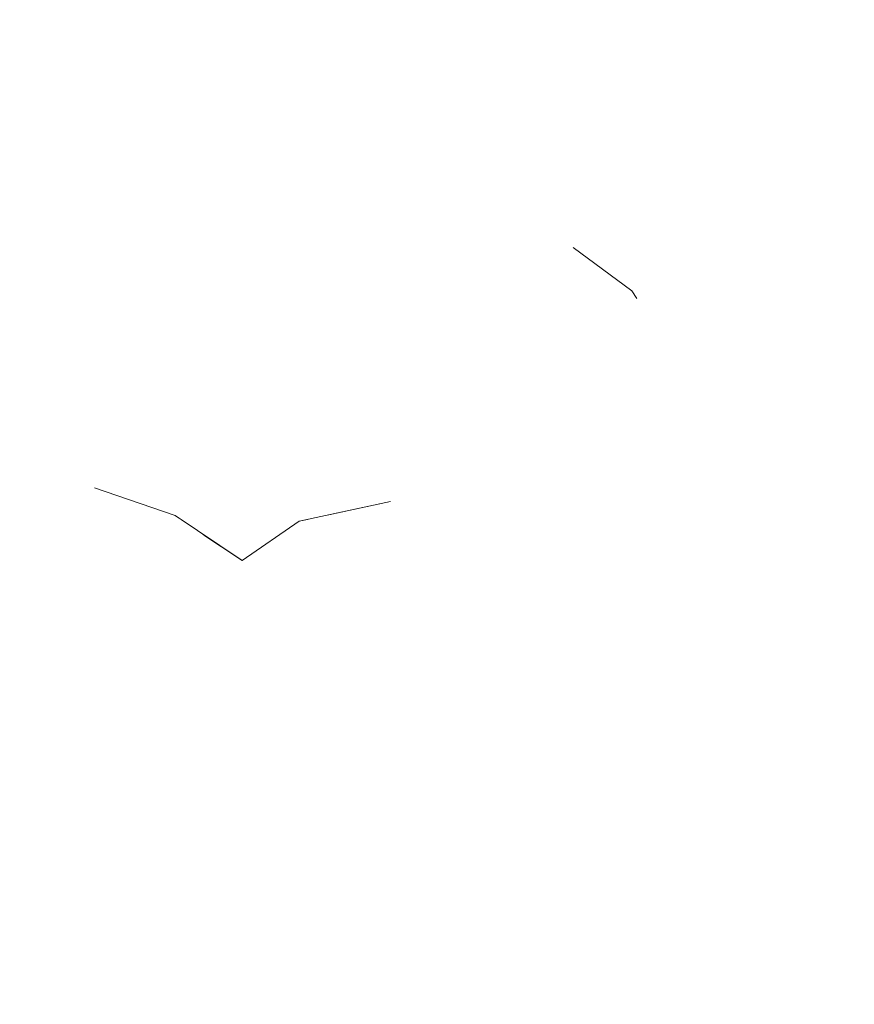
# Model space of a CAD drawing. Header units: millimetres. Extents: x 0 to 650, y -1 to 707.
# Tile 155 of 256: x 500.537 to 500.813, y 356.379 to 356.704. Entities that reach past the tile are written whole.
import ezdxf
from ezdxf.xclip import XClip

# ---------------------------------------------------------------- set-up
doc = ezdxf.new("R2010")
doc.units = ezdxf.units.MM
doc.header["$MEASUREMENT"] = 0
doc.header["$XCLIPFRAME"] = 0
doc.linetypes.add('Wipeout_Contour', pattern=[1000, 0, -1000])
doc.layers.add('Interior - Mobiliário .ARQ', color=7, linetype='Continuous')

# ---------------------------------------------------------------- blocks, each defined once
blk = doc.blocks.new('Desenho_2_2', base_point=(960.5741, 336.178))
at = {"color": 254, "linetype": 'Wipeout_Contour', "lineweight": 0, "ltscale": 1843.751977}
blk.add_wipeout([(500.53731, 356.78156), (500.52289, 356.63792), (500.55747, 356.65915)], dxfattribs=at).dxf.layer = 'Interior - Mobiliário .ARQ'
at = {"color": 254, "linetype": 'Wipeout_Contour', "lineweight": 0, "ltscale": 1843.841273}
blk.add_wipeout([(500.67977, 356.65353), (500.71992, 356.62886), (500.72883, 356.77275)], dxfattribs=at).dxf.layer = 'Interior - Mobiliário .ARQ'
at = {"color": 254, "linetype": 'Wipeout_Contour', "lineweight": 0, "ltscale": 1844.384615}
blk.add_wipeout([(500.74088, 356.61205), (500.75633, 356.58388), (500.8033, 356.72759)], dxfattribs=at).dxf.layer = 'Interior - Mobiliário .ARQ'
at = {"color": 254, "linetype": 'Wipeout_Contour', "lineweight": 0, "ltscale": 1844.226409}
blk.add_wipeout([(500.61655, 356.68684), (500.61367, 356.66582), (500.64173, 356.65939)], dxfattribs=at).dxf.layer = 'Interior - Mobiliário .ARQ'
at = {"color": 254, "linetype": 'Wipeout_Contour', "lineweight": 0, "ltscale": 1844.057171}
blk.add_wipeout([(500.73036, 356.53435), (500.75435, 356.54848), (500.74207, 356.5762)], dxfattribs=at).dxf.layer = 'Interior - Mobiliário .ARQ'
at = {"color": 254, "linetype": 'Wipeout_Contour', "lineweight": 0, "ltscale": 1843.795767}
blk.add_wipeout([(500.56974, 356.56454), (500.54057, 356.56445), (500.56202, 356.54949)], dxfattribs=at).dxf.layer = 'Interior - Mobiliário .ARQ'
at = {"color": 254, "linetype": 'Wipeout_Contour', "lineweight": 0, "ltscale": 1844.237086}
blk.add_wipeout([(500.68162, 356.55796), (500.64679, 356.561), (500.65961, 356.54501)], dxfattribs=at).dxf.layer = 'Interior - Mobiliário .ARQ'
at = {"color": 254, "linetype": 'Wipeout_Contour', "lineweight": 0, "ltscale": 1843.739143}
blk.add_wipeout([(500.55042, 356.53326), (500.53032, 356.53993), (500.51866, 356.5247)], dxfattribs=at).dxf.layer = 'Interior - Mobiliário .ARQ'
at = {"color": 254, "linetype": 'Wipeout_Contour', "lineweight": 0, "ltscale": 1844.336346}
blk.add_wipeout([(500.60895, 356.54101), (500.61067, 356.52556), (500.62954, 356.53847)], dxfattribs=at).dxf.layer = 'Interior - Mobiliário .ARQ'
at = {"color": 254, "linetype": 'Wipeout_Contour', "lineweight": 0, "ltscale": 1843.971608}
blk.add_wipeout([(500.70172, 356.5022), (500.72611, 356.49534), (500.71146, 356.51584)], dxfattribs=at).dxf.layer = 'Interior - Mobiliário .ARQ'
at = {"color": 254, "linetype": 'Wipeout_Contour', "lineweight": 0, "ltscale": 1844.621801}
blk.add_wipeout([(500.80131, 356.4709), (500.8624, 356.37905), (500.81376, 356.48255)], dxfattribs=at).dxf.layer = 'Interior - Mobiliário .ARQ'
at = {"color": 254, "linetype": 'Wipeout_Contour', "lineweight": 0, "ltscale": 1843.83989}
blk.add_wipeout([(500.64173, 356.65939), (500.64284, 356.679), (500.61655, 356.68684)], dxfattribs=at).dxf.layer = 'Interior - Mobiliário .ARQ'
at = {"color": 254, "linetype": 'Wipeout_Contour', "lineweight": 0, "ltscale": 1843.481361}
blk.add_wipeout([(500.55747, 356.65915), (500.52289, 356.63792), (500.55506, 356.64873)], dxfattribs=at).dxf.layer = 'Interior - Mobiliário .ARQ'
at = {"color": 254, "linetype": 'Wipeout_Contour', "lineweight": 0, "ltscale": 1844.613982}
blk.add_wipeout([(500.71992, 356.62886), (500.67977, 356.65353), (500.67921, 356.64303)], dxfattribs=at).dxf.layer = 'Interior - Mobiliário .ARQ'
at = {"color": 254, "linetype": 'Wipeout_Contour', "lineweight": 0, "ltscale": 1844.44505}
blk.add_wipeout([(500.75633, 356.58388), (500.77754, 356.552), (500.84959, 356.56412)], dxfattribs=at).dxf.layer = 'Interior - Mobiliário .ARQ'
at = {"color": 254, "linetype": 'Wipeout_Contour', "lineweight": 0, "ltscale": 1843.483836}
blk.add_wipeout([(500.56202, 356.54949), (500.53032, 356.53993), (500.55042, 356.53326)], dxfattribs=at).dxf.layer = 'Interior - Mobiliário .ARQ'
at = {"color": 254, "linetype": 'Wipeout_Contour', "lineweight": 0, "ltscale": 1843.691854}
blk.add_wipeout([(500.61067, 356.52556), (500.60895, 356.54101), (500.58862, 356.54035)], dxfattribs=at).dxf.layer = 'Interior - Mobiliário .ARQ'
at = {"color": 254, "linetype": 'Wipeout_Contour', "lineweight": 0, "ltscale": 1844.04302}
blk.add_wipeout([(500.69685, 356.53227), (500.67784, 356.5274), (500.71146, 356.51584)], dxfattribs=at).dxf.layer = 'Interior - Mobiliário .ARQ'
at = {"color": 254, "linetype": 'Wipeout_Contour', "lineweight": 0, "ltscale": 1843.933714}
blk.add_wipeout([(500.8624, 356.37905), (500.79071, 356.34938), (500.84368, 356.23512)], dxfattribs=at).dxf.layer = 'Interior - Mobiliário .ARQ'
at = {"color": 254, "linetype": 'Wipeout_Contour', "lineweight": 0, "ltscale": 1844.485764}
blk.add_wipeout([(500.67921, 356.64303), (500.64173, 356.65939), (500.63828, 356.61559)], dxfattribs=at).dxf.layer = 'Interior - Mobiliário .ARQ'
at = {"color": 254, "linetype": 'Wipeout_Contour', "lineweight": 0, "ltscale": 1844.418783}
blk.add_wipeout([(500.75776, 356.54066), (500.77754, 356.552), (500.75633, 356.58388)], dxfattribs=at).dxf.layer = 'Interior - Mobiliário .ARQ'
at = {"color": 254, "linetype": 'Wipeout_Contour', "lineweight": 0, "ltscale": 1843.82607}
blk.add_wipeout([(500.56202, 356.54949), (500.58862, 356.54035), (500.56974, 356.56454)], dxfattribs=at).dxf.layer = 'Interior - Mobiliário .ARQ'
at = {"color": 254, "linetype": 'Wipeout_Contour', "lineweight": 0, "ltscale": 1843.831642}
blk.add_wipeout([(500.69685, 356.53227), (500.65961, 356.54501), (500.67784, 356.5274)], dxfattribs=at).dxf.layer = 'Interior - Mobiliário .ARQ'
at = {"color": 254, "linetype": 'Wipeout_Contour', "lineweight": 0, "ltscale": 1843.756228}
blk.add_wipeout([(500.55042, 356.53326), (500.51866, 356.5247), (500.53055, 356.51007)], dxfattribs=at).dxf.layer = 'Interior - Mobiliário .ARQ'
at = {"color": 254, "linetype": 'Wipeout_Contour', "lineweight": 0, "ltscale": 1843.436516}
blk.add_wipeout([(500.71146, 356.51584), (500.73261, 356.51591), (500.73036, 356.53435)], dxfattribs=at).dxf.layer = 'Interior - Mobiliário .ARQ'
at = {"color": 254, "linetype": 'Wipeout_Contour', "lineweight": 0, "ltscale": 1844.57931}
blk.add_wipeout([(500.65188, 356.82243), (500.67977, 356.65353), (500.72883, 356.77275)], dxfattribs=at).dxf.layer = 'Interior - Mobiliário .ARQ'
at = {"color": 254, "linetype": 'Wipeout_Contour', "lineweight": 0, "ltscale": 1843.646791}
blk.add_wipeout([(500.63828, 356.61559), (500.68238, 356.59962), (500.67921, 356.64303)], dxfattribs=at).dxf.layer = 'Interior - Mobiliário .ARQ'
at = {"color": 254, "linetype": 'Wipeout_Contour', "lineweight": 0, "ltscale": 1844.482407}
blk.add_wipeout([(500.84959, 356.56412), (500.77754, 356.552), (500.81376, 356.48255)], dxfattribs=at).dxf.layer = 'Interior - Mobiliário .ARQ'
at = {"color": 254, "linetype": 'Wipeout_Contour', "lineweight": 0, "ltscale": 1843.714404}
blk.add_wipeout([(500.62954, 356.53847), (500.65961, 356.54501), (500.64679, 356.561)], dxfattribs=at).dxf.layer = 'Interior - Mobiliário .ARQ'
at = {"color": 254, "linetype": 'Wipeout_Contour', "lineweight": 0, "ltscale": 1844.468499}
blk.add_wipeout([(500.75435, 356.54848), (500.73036, 356.53435), (500.73261, 356.51591)], dxfattribs=at).dxf.layer = 'Interior - Mobiliário .ARQ'
at = {"color": 254, "linetype": 'Wipeout_Contour', "lineweight": 0, "ltscale": 1843.817056}
blk.add_wipeout([(500.71146, 356.51584), (500.67784, 356.5274), (500.70172, 356.5022)], dxfattribs=at).dxf.layer = 'Interior - Mobiliário .ARQ'
at = {"color": 254, "linetype": 'Wipeout_Contour', "lineweight": 0, "ltscale": 1843.400082}
blk.add_wipeout([(500.53055, 356.51007), (500.57532, 356.49524), (500.58563, 356.52248)], dxfattribs=at).dxf.layer = 'Interior - Mobiliário .ARQ'
at = {"color": 254, "linetype": 'Wipeout_Contour', "lineweight": 0, "ltscale": 1844.930405}
blk.add_wipeout([(500.84959, 356.56412), (500.91347, 356.71511), (500.8033, 356.72759)], dxfattribs=at).dxf.layer = 'Interior - Mobiliário .ARQ'
at = {"color": 254, "linetype": 'Wipeout_Contour', "lineweight": 0, "ltscale": 1844.535799}
blk.add_wipeout([(500.64173, 356.65939), (500.61367, 356.66582), (500.61012, 356.62151)], dxfattribs=at).dxf.layer = 'Interior - Mobiliário .ARQ'
at = {"color": 254, "linetype": 'Wipeout_Contour', "lineweight": 0, "ltscale": 1844.40387}
blk.add_wipeout([(500.73926, 356.61455), (500.74207, 356.5762), (500.75435, 356.54848)], dxfattribs=at).dxf.layer = 'Interior - Mobiliário .ARQ'
at = {"color": 254, "linetype": 'Wipeout_Contour', "lineweight": 0, "ltscale": 1843.764757}
blk.add_wipeout([(500.58563, 356.52248), (500.55042, 356.53326), (500.53055, 356.51007)], dxfattribs=at).dxf.layer = 'Interior - Mobiliário .ARQ'
at = {"color": 254, "linetype": 'Wipeout_Contour', "lineweight": 0, "ltscale": 1843.777075}
blk.add_wipeout([(500.65309, 356.49166), (500.70172, 356.5022), (500.67784, 356.5274)], dxfattribs=at).dxf.layer = 'Interior - Mobiliário .ARQ'
at = {"color": 254, "linetype": 'Wipeout_Contour', "lineweight": 0, "ltscale": 1844.14958}
blk.add_wipeout([(500.71146, 356.51584), (500.72611, 356.49534), (500.73261, 356.51591)], dxfattribs=at).dxf.layer = 'Interior - Mobiliário .ARQ'
at = {"color": 254, "linetype": 'Wipeout_Contour', "lineweight": 0, "ltscale": 1843.475033}
blk.add_wipeout([(500.61012, 356.62151), (500.63828, 356.61559), (500.64173, 356.65939)], dxfattribs=at).dxf.layer = 'Interior - Mobiliário .ARQ'
at = {"color": 254, "linetype": 'Wipeout_Contour', "lineweight": 0, "ltscale": 1843.918554}
blk.add_wipeout([(500.75435, 356.54848), (500.75633, 356.58388), (500.73926, 356.61455)], dxfattribs=at).dxf.layer = 'Interior - Mobiliário .ARQ'
at = {"color": 254, "linetype": 'Wipeout_Contour', "lineweight": 0, "ltscale": 1844.17757}
blk.add_wipeout([(500.67784, 356.5274), (500.6413, 356.51992), (500.65309, 356.49166)], dxfattribs=at).dxf.layer = 'Interior - Mobiliário .ARQ'
at = {"color": 254, "linetype": 'Wipeout_Contour', "lineweight": 0, "ltscale": 1843.901264}
blk.add_wipeout([(500.75381, 356.46203), (500.74676, 356.516), (500.72611, 356.49534)], dxfattribs=at).dxf.layer = 'Interior - Mobiliário .ARQ'
at = {"color": 254, "linetype": 'Wipeout_Contour', "lineweight": 0, "ltscale": 1844.228502}
blk.add_wipeout([(500.65188, 356.82243), (500.64284, 356.679), (500.67977, 356.65353)], dxfattribs=at).dxf.layer = 'Interior - Mobiliário .ARQ'
at = {"color": 254, "linetype": 'Wipeout_Contour', "lineweight": 0, "ltscale": 1844.192592}
blk.add_wipeout([(500.75633, 356.58388), (500.84959, 356.56412), (500.8033, 356.72759)], dxfattribs=at).dxf.layer = 'Interior - Mobiliário .ARQ'
at = {"color": 254, "linetype": 'Wipeout_Contour', "lineweight": 0, "ltscale": 1844.54958}
blk.add_wipeout([(500.73926, 356.61455), (500.71992, 356.62886), (500.71596, 356.58923)], dxfattribs=at).dxf.layer = 'Interior - Mobiliário .ARQ'
at = {"color": 254, "linetype": 'Wipeout_Contour', "lineweight": 0, "ltscale": 1844.02087}
blk.add_wipeout([(500.61012, 356.62151), (500.60792, 356.56634), (500.64679, 356.561)], dxfattribs=at).dxf.layer = 'Interior - Mobiliário .ARQ'
at = {"color": 254, "linetype": 'Wipeout_Contour', "lineweight": 0, "ltscale": 1844.227469}
blk.add_wipeout([(500.75435, 356.54848), (500.73261, 356.51591), (500.72611, 356.49534)], dxfattribs=at).dxf.layer = 'Interior - Mobiliário .ARQ'
at = {"color": 254, "linetype": 'Wipeout_Contour', "lineweight": 0, "ltscale": 1843.398088}
blk.add_wipeout([(500.6134, 356.48815), (500.65309, 356.49166), (500.6413, 356.51992)], dxfattribs=at).dxf.layer = 'Interior - Mobiliário .ARQ'
at = {"color": 254, "linetype": 'Wipeout_Contour', "lineweight": 0, "ltscale": 1843.816451}
blk.add_wipeout([(500.64173, 356.65939), (500.67921, 356.64303), (500.67977, 356.65353)], dxfattribs=at).dxf.layer = 'Interior - Mobiliário .ARQ'
at = {"color": 254, "linetype": 'Wipeout_Contour', "lineweight": 0, "ltscale": 1843.966706}
blk.add_wipeout([(500.64679, 356.561), (500.63828, 356.61559), (500.61012, 356.62151)], dxfattribs=at).dxf.layer = 'Interior - Mobiliário .ARQ'
at = {"color": 254, "linetype": 'Wipeout_Contour', "lineweight": 0, "ltscale": 1843.774776}
blk.add_wipeout([(500.71596, 356.58923), (500.74207, 356.5762), (500.73926, 356.61455)], dxfattribs=at).dxf.layer = 'Interior - Mobiliário .ARQ'
at = {"color": 254, "linetype": 'Wipeout_Contour', "lineweight": 0, "ltscale": 1843.831793}
blk.add_wipeout([(500.72611, 356.49534), (500.74676, 356.516), (500.75435, 356.54848)], dxfattribs=at).dxf.layer = 'Interior - Mobiliário .ARQ'
at = {"color": 254, "linetype": 'Wipeout_Contour', "lineweight": 0, "ltscale": 1844.211527}
blk.add_wipeout([(500.6413, 356.51992), (500.6123, 356.50784), (500.6134, 356.48815)], dxfattribs=at).dxf.layer = 'Interior - Mobiliário .ARQ'
at = {"color": 254, "linetype": 'Wipeout_Contour', "lineweight": 0, "ltscale": 1844.844372}
blk.add_wipeout([(500.8033, 356.72759), (500.72883, 356.77275), (500.74088, 356.61205)], dxfattribs=at).dxf.layer = 'Interior - Mobiliário .ARQ'
at = {"color": 254, "linetype": 'Wipeout_Contour', "lineweight": 0, "ltscale": 1844.347281}
blk.add_wipeout([(500.67977, 356.65353), (500.64284, 356.679), (500.64173, 356.65939)], dxfattribs=at).dxf.layer = 'Interior - Mobiliário .ARQ'
at = {"color": 254, "linetype": 'Wipeout_Contour', "lineweight": 0, "ltscale": 1844.243779}
blk.add_wipeout([(500.73036, 356.53435), (500.74207, 356.5762), (500.71596, 356.58923)], dxfattribs=at).dxf.layer = 'Interior - Mobiliário .ARQ'
at = {"color": 254, "linetype": 'Wipeout_Contour', "lineweight": 0, "ltscale": 2458.317867}
blk.add_wipeout([(500.62954, 356.53847), (500.61067, 356.52556), (500.6413, 356.51992), (500.63246, 356.5391)], dxfattribs=at).dxf.layer = 'Interior - Mobiliário .ARQ'
at = {"color": 254, "linetype": 'Wipeout_Contour', "lineweight": 0, "ltscale": 1844.079211}
blk.add_wipeout([(500.75776, 356.54066), (500.74676, 356.516), (500.75381, 356.46203)], dxfattribs=at).dxf.layer = 'Interior - Mobiliário .ARQ'
at = {"color": 254, "linetype": 'Wipeout_Contour', "lineweight": 0, "ltscale": 1843.705606}
blk.add_wipeout([(500.65895, 356.43211), (500.65309, 356.49166), (500.6134, 356.48815)], dxfattribs=at).dxf.layer = 'Interior - Mobiliário .ARQ'
at = {"color": 254, "linetype": 'Wipeout_Contour', "lineweight": 0, "ltscale": 1843.734557}
blk.add_wipeout([(500.61655, 356.68684), (500.64284, 356.679), (500.65188, 356.82243)], dxfattribs=at).dxf.layer = 'Interior - Mobiliário .ARQ'
at = {"color": 254, "linetype": 'Wipeout_Contour', "lineweight": 0, "ltscale": 1844.161492}
blk.add_wipeout([(500.71596, 356.58923), (500.71177, 356.5472), (500.73036, 356.53435)], dxfattribs=at).dxf.layer = 'Interior - Mobiliário .ARQ'
at = {"color": 254, "linetype": 'Wipeout_Contour', "lineweight": 0, "ltscale": 1843.955307}
blk.add_wipeout([(500.60792, 356.56634), (500.60895, 356.54101), (500.62954, 356.53847)], dxfattribs=at).dxf.layer = 'Interior - Mobiliário .ARQ'
at = {"color": 254, "linetype": 'Wipeout_Contour', "lineweight": 0, "ltscale": 1844.218891}
blk.add_wipeout([(500.75776, 356.54066), (500.75381, 356.46203), (500.80131, 356.4709)], dxfattribs=at).dxf.layer = 'Interior - Mobiliário .ARQ'
at = {"color": 254, "linetype": 'Wipeout_Contour', "lineweight": 0, "ltscale": 1844.253988}
blk.add_wipeout([(500.61067, 356.52556), (500.6123, 356.50784), (500.6413, 356.51992)], dxfattribs=at).dxf.layer = 'Interior - Mobiliário .ARQ'
at = {"color": 254, "linetype": 'Wipeout_Contour', "lineweight": 0, "ltscale": 1843.809128}
blk.add_wipeout([(500.6134, 356.48815), (500.61253, 356.43415), (500.65895, 356.43211)], dxfattribs=at).dxf.layer = 'Interior - Mobiliário .ARQ'
at = {"color": 254, "linetype": 'Wipeout_Contour', "lineweight": 0, "ltscale": 1844.676237}
blk.add_wipeout([(500.65188, 356.82243), (500.62884, 356.82285), (500.61655, 356.68684)], dxfattribs=at).dxf.layer = 'Interior - Mobiliário .ARQ'
at = {"color": 254, "linetype": 'Wipeout_Contour', "lineweight": 0, "ltscale": 1843.617024}
blk.add_wipeout([(500.68162, 356.55796), (500.71177, 356.5472), (500.71596, 356.58923)], dxfattribs=at).dxf.layer = 'Interior - Mobiliário .ARQ'
at = {"color": 254, "linetype": 'Wipeout_Contour', "lineweight": 0, "ltscale": 1843.999404}
blk.add_wipeout([(500.62954, 356.53847), (500.64679, 356.561), (500.60792, 356.56634)], dxfattribs=at).dxf.layer = 'Interior - Mobiliário .ARQ'
at = {"color": 254, "linetype": 'Wipeout_Contour', "lineweight": 0, "ltscale": 1844.421356}
blk.add_wipeout([(500.75776, 356.54066), (500.80131, 356.4709), (500.77754, 356.552)], dxfattribs=at).dxf.layer = 'Interior - Mobiliário .ARQ'
at = {"color": 254, "linetype": 'Wipeout_Contour', "lineweight": 0, "ltscale": 1843.232434}
blk.add_wipeout([(500.57532, 356.49524), (500.6134, 356.48815), (500.6123, 356.50784)], dxfattribs=at).dxf.layer = 'Interior - Mobiliário .ARQ'
at = {"color": 254, "linetype": 'Wipeout_Contour', "lineweight": 0, "ltscale": 1844.036626}
blk.add_wipeout([(500.75381, 356.46203), (500.70264, 356.44084), (500.79071, 356.34938)], dxfattribs=at).dxf.layer = 'Interior - Mobiliário .ARQ'
at = {"color": 254, "linetype": 'Wipeout_Contour', "lineweight": 0, "ltscale": 1844.228355}
blk.add_wipeout([(500.65895, 356.43211), (500.61253, 356.43415), (500.60865, 356.36461)], dxfattribs=at).dxf.layer = 'Interior - Mobiliário .ARQ'
at = {"color": 254, "linetype": 'Wipeout_Contour', "lineweight": 0, "ltscale": 1843.850974}
blk.add_wipeout([(500.61367, 356.66582), (500.61655, 356.68684), (500.59043, 356.68141)], dxfattribs=at).dxf.layer = 'Interior - Mobiliário .ARQ'
at = {"color": 254, "linetype": 'Wipeout_Contour', "lineweight": 0, "ltscale": 1844.607409}
blk.add_wipeout([(500.71596, 356.58923), (500.68238, 356.59962), (500.68162, 356.55796)], dxfattribs=at).dxf.layer = 'Interior - Mobiliário .ARQ'
at = {"color": 254, "linetype": 'Wipeout_Contour', "lineweight": 0, "ltscale": 1843.852977}
blk.add_wipeout([(500.77754, 356.552), (500.80131, 356.4709), (500.81376, 356.48255)], dxfattribs=at).dxf.layer = 'Interior - Mobiliário .ARQ'
at = {"color": 254, "linetype": 'Wipeout_Contour', "lineweight": 0, "ltscale": 1844.150528}
blk.add_wipeout([(500.63843, 356.5404), (500.6413, 356.51992), (500.67784, 356.5274)], dxfattribs=at).dxf.layer = 'Interior - Mobiliário .ARQ'
at = {"color": 254, "linetype": 'Wipeout_Contour', "lineweight": 0, "ltscale": 1843.853284}
blk.add_wipeout([(500.6123, 356.50784), (500.58563, 356.52248), (500.57532, 356.49524)], dxfattribs=at).dxf.layer = 'Interior - Mobiliário .ARQ'
at = {"color": 254, "linetype": 'Wipeout_Contour', "lineweight": 0, "ltscale": 1843.972486}
blk.add_wipeout([(500.79071, 356.34938), (500.70264, 356.44084), (500.71292, 356.36773)], dxfattribs=at).dxf.layer = 'Interior - Mobiliário .ARQ'
at = {"color": 254, "linetype": 'Wipeout_Contour', "lineweight": 0, "ltscale": 1843.032388}
blk.add_wipeout([(500.60865, 356.36461), (500.65409, 356.36968), (500.65895, 356.43211)], dxfattribs=at).dxf.layer = 'Interior - Mobiliário .ARQ'
at = {"color": 254, "linetype": 'Wipeout_Contour', "lineweight": 0, "ltscale": 1844.083055}
blk.add_wipeout([(500.59043, 356.68141), (500.5857, 356.66196), (500.61367, 356.66582)], dxfattribs=at).dxf.layer = 'Interior - Mobiliário .ARQ'
at = {"color": 254, "linetype": 'Wipeout_Contour', "lineweight": 0, "ltscale": 1844.590834}
blk.add_wipeout([(500.71992, 356.62886), (500.67921, 356.64303), (500.68238, 356.59962)], dxfattribs=at).dxf.layer = 'Interior - Mobiliário .ARQ'
at = {"color": 254, "linetype": 'Wipeout_Contour', "lineweight": 0, "ltscale": 1844.017772}
blk.add_wipeout([(500.63843, 356.5404), (500.67784, 356.5274), (500.65961, 356.54501)], dxfattribs=at).dxf.layer = 'Interior - Mobiliário .ARQ'
at = {"color": 254, "linetype": 'Wipeout_Contour', "lineweight": 0, "ltscale": 1843.803709}
blk.add_wipeout([(500.58563, 356.52248), (500.6123, 356.50784), (500.59776, 356.53422)], dxfattribs=at).dxf.layer = 'Interior - Mobiliário .ARQ'
at = {"color": 254, "linetype": 'Wipeout_Contour', "lineweight": 0, "ltscale": 1843.536623}
blk.add_wipeout([(500.57532, 356.49524), (500.56422, 356.43647), (500.61253, 356.43415)], dxfattribs=at).dxf.layer = 'Interior - Mobiliário .ARQ'
at = {"color": 254, "linetype": 'Wipeout_Contour', "lineweight": 0, "ltscale": 1843.761335}
blk.add_wipeout([(500.65895, 356.43211), (500.65409, 356.36968), (500.71292, 356.36773)], dxfattribs=at).dxf.layer = 'Interior - Mobiliário .ARQ'
at = {"color": 254, "linetype": 'Wipeout_Contour', "lineweight": 0, "ltscale": 1844.189458}
blk.add_wipeout([(500.5857, 356.66196), (500.55506, 356.64873), (500.54371, 356.606)], dxfattribs=at).dxf.layer = 'Interior - Mobiliário .ARQ'
at = {"color": 254, "linetype": 'Wipeout_Contour', "lineweight": 0, "ltscale": 1843.685899}
blk.add_wipeout([(500.68238, 356.59962), (500.71596, 356.58923), (500.71992, 356.62886)], dxfattribs=at).dxf.layer = 'Interior - Mobiliário .ARQ'
at = {"color": 254, "linetype": 'Wipeout_Contour', "lineweight": 0, "ltscale": 1843.896961}
blk.add_wipeout([(500.68162, 356.55796), (500.65961, 356.54501), (500.69685, 356.53227)], dxfattribs=at).dxf.layer = 'Interior - Mobiliário .ARQ'
at = {"color": 254, "linetype": 'Wipeout_Contour', "lineweight": 0, "ltscale": 1843.540929}
blk.add_wipeout([(500.59776, 356.53422), (500.6123, 356.50784), (500.61067, 356.52556)], dxfattribs=at).dxf.layer = 'Interior - Mobiliário .ARQ'
at = {"color": 254, "linetype": 'Wipeout_Contour', "lineweight": 0, "ltscale": 1843.488571}
blk.add_wipeout([(500.61253, 356.43415), (500.6134, 356.48815), (500.57532, 356.49524)], dxfattribs=at).dxf.layer = 'Interior - Mobiliário .ARQ'
at = {"color": 254, "linetype": 'Wipeout_Contour', "lineweight": 0, "ltscale": 1843.742974}
blk.add_wipeout([(500.71292, 356.36773), (500.70264, 356.44084), (500.65895, 356.43211)], dxfattribs=at).dxf.layer = 'Interior - Mobiliário .ARQ'
at = {"layer": 'Interior - Mobiliário .ARQ', "color": 7, "linetype": 'Continuous', "lineweight": 0}
for p in [(500.65961, 356.54501), (500.61067, 356.52556)]:
    blk.add_line(p, (500.62954, 356.53847), dxfattribs=at)
at = {"color": 254, "linetype": 'Wipeout_Contour', "lineweight": 0, "ltscale": 1844.111451}
blk.add_wipeout([(500.72883, 356.77275), (500.71992, 356.62886), (500.73926, 356.61455)], dxfattribs=at).dxf.layer = 'Interior - Mobiliário .ARQ'
at = {"color": 254, "linetype": 'Wipeout_Contour', "lineweight": 0, "ltscale": 1843.353685}
blk.add_wipeout([(500.54371, 356.606), (500.58203, 356.61817), (500.5857, 356.66196)], dxfattribs=at).dxf.layer = 'Interior - Mobiliário .ARQ'
at = {"color": 254, "linetype": 'Wipeout_Contour', "lineweight": 0, "ltscale": 1844.060302}
blk.add_wipeout([(500.69685, 356.53227), (500.71177, 356.5472), (500.68162, 356.55796)], dxfattribs=at).dxf.layer = 'Interior - Mobiliário .ARQ'
at = {"color": 254, "linetype": 'Wipeout_Contour', "lineweight": 0, "ltscale": 1844.344921}
blk.add_wipeout([(500.70172, 356.5022), (500.65309, 356.49166), (500.65895, 356.43211)], dxfattribs=at).dxf.layer = 'Interior - Mobiliário .ARQ'
at = {"color": 254, "linetype": 'Wipeout_Contour', "lineweight": 0, "ltscale": 1844.156076}
blk.add_wipeout([(500.61253, 356.43415), (500.56422, 356.43647), (500.56275, 356.37388)], dxfattribs=at).dxf.layer = 'Interior - Mobiliário .ARQ'
at = {"layer": 'Interior - Mobiliário .ARQ', "color": 7, "linetype": 'Continuous', "lineweight": 0}
for q in [(500.71992, 356.62886), (500.74088, 356.61205)]:
    blk.add_line((500.73926, 356.61455), q, dxfattribs=at)
at = {"color": 254, "linetype": 'Wipeout_Contour', "lineweight": 0, "ltscale": 1844.501334}
blk.add_wipeout([(500.61367, 356.66582), (500.5857, 356.66196), (500.58203, 356.61817)], dxfattribs=at).dxf.layer = 'Interior - Mobiliário .ARQ'
at = {"color": 254, "linetype": 'Wipeout_Contour', "lineweight": 0, "ltscale": 1843.760515}
blk.add_wipeout([(500.68162, 356.55796), (500.68238, 356.59962), (500.63828, 356.61559)], dxfattribs=at).dxf.layer = 'Interior - Mobiliário .ARQ'
at = {"color": 254, "linetype": 'Wipeout_Contour', "lineweight": 0, "ltscale": 1843.15976}
blk.add_wipeout([(500.51559, 356.55622), (500.54057, 356.56445), (500.54371, 356.606)], dxfattribs=at).dxf.layer = 'Interior - Mobiliário .ARQ'
at = {"color": 254, "linetype": 'Wipeout_Contour', "lineweight": 0, "ltscale": 1844.492453}
blk.add_wipeout([(500.71146, 356.51584), (500.73036, 356.53435), (500.71177, 356.5472)], dxfattribs=at).dxf.layer = 'Interior - Mobiliário .ARQ'
at = {"color": 254, "linetype": 'Wipeout_Contour', "lineweight": 0, "ltscale": 1843.235919}
blk.add_wipeout([(500.65895, 356.43211), (500.70264, 356.44084), (500.70172, 356.5022)], dxfattribs=at).dxf.layer = 'Interior - Mobiliário .ARQ'
at = {"color": 254, "linetype": 'Wipeout_Contour', "lineweight": 0, "ltscale": 1842.942231}
blk.add_wipeout([(500.56275, 356.37388), (500.60865, 356.36461), (500.61253, 356.43415)], dxfattribs=at).dxf.layer = 'Interior - Mobiliário .ARQ'
at = {"color": 254, "linetype": 'Wipeout_Contour', "lineweight": 0, "ltscale": 1843.376499}
blk.add_wipeout([(500.58203, 356.61817), (500.61012, 356.62151), (500.61367, 356.66582)], dxfattribs=at).dxf.layer = 'Interior - Mobiliário .ARQ'
at = {"color": 254, "linetype": 'Wipeout_Contour', "lineweight": 0, "ltscale": 1843.960953}
blk.add_wipeout([(500.63828, 356.61559), (500.64679, 356.561), (500.68162, 356.55796)], dxfattribs=at).dxf.layer = 'Interior - Mobiliário .ARQ'
at = {"color": 254, "linetype": 'Wipeout_Contour', "lineweight": 0, "ltscale": 1844.259174}
blk.add_wipeout([(500.54371, 356.606), (500.51628, 356.59841), (500.51559, 356.55622)], dxfattribs=at).dxf.layer = 'Interior - Mobiliário .ARQ'
at = {"color": 254, "linetype": 'Wipeout_Contour', "lineweight": 0, "ltscale": 1843.640843}
blk.add_wipeout([(500.71177, 356.5472), (500.69685, 356.53227), (500.71146, 356.51584)], dxfattribs=at).dxf.layer = 'Interior - Mobiliário .ARQ'
at = {"color": 254, "linetype": 'Wipeout_Contour', "lineweight": 0, "ltscale": 1844.205319}
blk.add_wipeout([(500.75381, 356.46203), (500.72611, 356.49534), (500.70172, 356.5022)], dxfattribs=at).dxf.layer = 'Interior - Mobiliário .ARQ'
at = {"color": 254, "linetype": 'Wipeout_Contour', "lineweight": 0, "ltscale": 1843.259169}
blk.add_wipeout([(500.56275, 356.37388), (500.56422, 356.43647), (500.52589, 356.44896)], dxfattribs=at).dxf.layer = 'Interior - Mobiliário .ARQ'
at = {"color": 254, "linetype": 'Wipeout_Contour', "lineweight": 0, "ltscale": 1843.882034}
blk.add_wipeout([(500.59043, 356.68141), (500.53731, 356.78156), (500.55747, 356.65915)], dxfattribs=at).dxf.layer = 'Interior - Mobiliário .ARQ'
at = {"color": 254, "linetype": 'Wipeout_Contour', "lineweight": 0, "ltscale": 1843.790386}
blk.add_wipeout([(500.60792, 356.56634), (500.61012, 356.62151), (500.58203, 356.61817)], dxfattribs=at).dxf.layer = 'Interior - Mobiliário .ARQ'
at = {"color": 254, "linetype": 'Wipeout_Contour', "lineweight": 0, "ltscale": 1844.241322}
blk.add_wipeout([(500.70172, 356.5022), (500.70264, 356.44084), (500.75381, 356.46203)], dxfattribs=at).dxf.layer = 'Interior - Mobiliário .ARQ'
at = {"color": 254, "linetype": 'Wipeout_Contour', "lineweight": 0, "ltscale": 1843.236301}
blk.add_wipeout([(500.52589, 356.44896), (500.50781, 356.37717), (500.56275, 356.37388)], dxfattribs=at).dxf.layer = 'Interior - Mobiliário .ARQ'
at = {"color": 254, "linetype": 'Wipeout_Contour', "lineweight": 0, "ltscale": 1844.010066}
blk.add_wipeout([(500.53731, 356.78156), (500.59043, 356.68141), (500.60725, 356.82448)], dxfattribs=at).dxf.layer = 'Interior - Mobiliário .ARQ'
at = {"color": 254, "linetype": 'Wipeout_Contour', "lineweight": 0, "ltscale": 1843.687535}
blk.add_wipeout([(500.58203, 356.61817), (500.56974, 356.56454), (500.60792, 356.56634)], dxfattribs=at).dxf.layer = 'Interior - Mobiliário .ARQ'
at = {"color": 254, "linetype": 'Wipeout_Contour', "lineweight": 0, "ltscale": 1844.017824}
blk.add_wipeout([(500.57532, 356.49524), (500.53055, 356.51007), (500.52589, 356.44896)], dxfattribs=at).dxf.layer = 'Interior - Mobiliário .ARQ'
at = {"color": 254, "linetype": 'Wipeout_Contour', "lineweight": 0, "ltscale": 1844.009357}
blk.add_wipeout([(500.8624, 356.37905), (500.75381, 356.46203), (500.79071, 356.34938)], dxfattribs=at).dxf.layer = 'Interior - Mobiliário .ARQ'
at = {"color": 254, "linetype": 'Wipeout_Contour', "lineweight": 0, "ltscale": 1843.577842}
blk.add_wipeout([(500.55506, 356.64873), (500.5857, 356.66196), (500.59043, 356.68141)], dxfattribs=at).dxf.layer = 'Interior - Mobiliário .ARQ'
at = {"color": 254, "linetype": 'Wipeout_Contour', "lineweight": 0, "ltscale": 1843.653096}
blk.add_wipeout([(500.60895, 356.54101), (500.60792, 356.56634), (500.56974, 356.56454)], dxfattribs=at).dxf.layer = 'Interior - Mobiliário .ARQ'
at = {"color": 254, "linetype": 'Wipeout_Contour', "lineweight": 0, "ltscale": 1843.131771}
blk.add_wipeout([(500.52589, 356.44896), (500.56422, 356.43647), (500.57532, 356.49524)], dxfattribs=at).dxf.layer = 'Interior - Mobiliário .ARQ'
at = {"color": 254, "linetype": 'Wipeout_Contour', "lineweight": 0, "ltscale": 1844.379972}
blk.add_wipeout([(500.75381, 356.46203), (500.8624, 356.37905), (500.80131, 356.4709)], dxfattribs=at).dxf.layer = 'Interior - Mobiliário .ARQ'
at = {"color": 254, "linetype": 'Wipeout_Contour', "lineweight": 0, "ltscale": 1844.153414}
blk.add_wipeout([(500.59043, 356.68141), (500.55747, 356.65915), (500.55506, 356.64873)], dxfattribs=at).dxf.layer = 'Interior - Mobiliário .ARQ'
at = {"color": 254, "linetype": 'Wipeout_Contour', "lineweight": 0, "ltscale": 1843.499998}
blk.add_wipeout([(500.56974, 356.56454), (500.58862, 356.54035), (500.60895, 356.54101)], dxfattribs=at).dxf.layer = 'Interior - Mobiliário .ARQ'
at = {"color": 254, "linetype": 'Wipeout_Contour', "lineweight": 0, "ltscale": 1843.717336}
blk.add_wipeout([(500.59043, 356.68141), (500.61655, 356.68684), (500.62884, 356.82285)], dxfattribs=at).dxf.layer = 'Interior - Mobiliário .ARQ'
at = {"color": 254, "linetype": 'Wipeout_Contour', "lineweight": 0, "ltscale": 1844.191386}
blk.add_wipeout([(500.55506, 356.64873), (500.52289, 356.63792), (500.51628, 356.59841)], dxfattribs=at).dxf.layer = 'Interior - Mobiliário .ARQ'
at = {"color": 254, "linetype": 'Wipeout_Contour', "lineweight": 0, "ltscale": 1843.512698}
blk.add_wipeout([(500.56202, 356.54949), (500.58563, 356.52248), (500.59037, 356.53917)], dxfattribs=at).dxf.layer = 'Interior - Mobiliário .ARQ'
at = {"layer": 'Interior - Mobiliário .ARQ', "color": 7, "linetype": 'Continuous', "lineweight": 0}
blk.add_line((500.61067, 356.52556), (500.58862, 356.54035), dxfattribs=at)
at = {"color": 254, "linetype": 'Wipeout_Contour', "lineweight": 0, "ltscale": 1844.538425}
blk.add_wipeout([(500.62884, 356.82285), (500.60725, 356.82448), (500.59043, 356.68141)], dxfattribs=at).dxf.layer = 'Interior - Mobiliário .ARQ'
at = {"color": 254, "linetype": 'Wipeout_Contour', "lineweight": 0, "ltscale": 1843.384566}
blk.add_wipeout([(500.51628, 356.59841), (500.54371, 356.606), (500.55506, 356.64873)], dxfattribs=at).dxf.layer = 'Interior - Mobiliário .ARQ'
at = {"color": 254, "linetype": 'Wipeout_Contour', "lineweight": 0, "ltscale": 1843.759538}
blk.add_wipeout([(500.56202, 356.54949), (500.55042, 356.53326), (500.58563, 356.52248)], dxfattribs=at).dxf.layer = 'Interior - Mobiliário .ARQ'
at = {"color": 254, "linetype": 'Wipeout_Contour', "lineweight": 0, "ltscale": 1843.591813}
blk.add_wipeout([(500.56202, 356.54949), (500.54057, 356.56445), (500.51559, 356.55622)], dxfattribs=at).dxf.layer = 'Interior - Mobiliário .ARQ'
at = {"color": 254, "linetype": 'Wipeout_Contour', "lineweight": 0, "ltscale": 1843.749618}
blk.add_wipeout([(500.54371, 356.606), (500.54057, 356.56445), (500.56974, 356.56454)], dxfattribs=at).dxf.layer = 'Interior - Mobiliário .ARQ'
at = {"color": 254, "linetype": 'Wipeout_Contour', "lineweight": 0, "ltscale": 1843.828768}
blk.add_wipeout([(500.51559, 356.55622), (500.53032, 356.53993), (500.56202, 356.54949)], dxfattribs=at).dxf.layer = 'Interior - Mobiliário .ARQ'
at = {"layer": 'Interior - Mobiliário .ARQ', "color": 7, "linetype": 'Continuous', "lineweight": 0}
blk.add_line((500.56202, 356.54949), (500.58862, 356.54035), dxfattribs=at)
at = {"color": 254, "linetype": 'Wipeout_Contour', "lineweight": 0, "ltscale": 1843.796254}
blk.add_wipeout([(500.56974, 356.56454), (500.58203, 356.61817), (500.54371, 356.606)], dxfattribs=at).dxf.layer = 'Interior - Mobiliário .ARQ'

msp = doc.modelspace()

# ---------------------------------------------------------------- block references
at = {"color": 7, "linetype": 'Continuous', "lineweight": 0}
ref = msp.add_blockref('Desenho_2_2', (960.5741, 336.178), dxfattribs=at)
XClip(ref).set_block_clipping_path([(351.923237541, 325.8360772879), (633.5139366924, 392.5007536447)])

doc.saveas('drawing.dxf')
